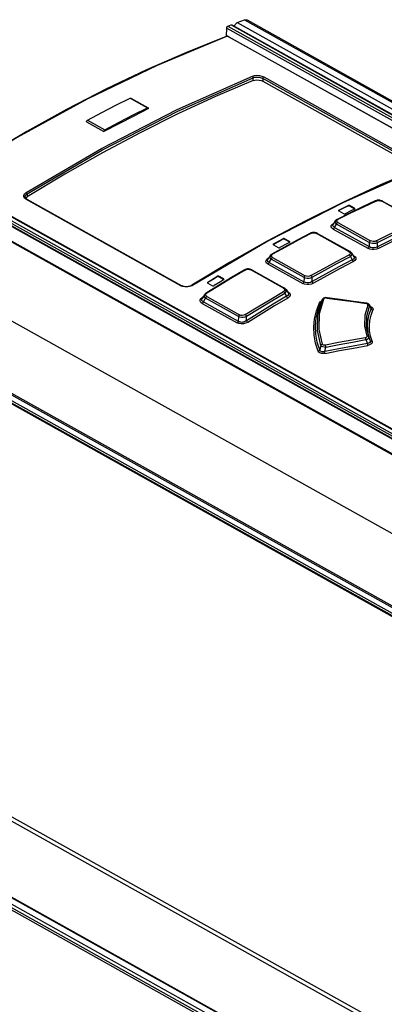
# Model space of a CAD drawing. Extents: x 0 to 420, y 0 to 297.
# Tile 22 of 38: x 342 to 354, y 121 to 153. Entities that reach past the tile are written whole.
import ezdxf

# ---------------------------------------------------------------- set-up
doc = ezdxf.new("R2010")
doc.units = 0
doc.header["$LTSCALE"] = 23.1
doc.layers.get('0').update_dxf_attribs({"linetype": 'CONTINUOUS'})

msp = doc.modelspace()

# ---------------------------------------------------------------- linework, layer by layer
at = {"color": 9, "linetype": 'CONTINUOUS'}
for p, q in [((349.411, 152.602), (395.998, 126.567)), ((348.835, 152.342), (366.788, 142.309)), ((348.875, 152.405), (366.877, 142.344)), ((348.976, 152.442), (367.145, 142.289)), ((349.093, 152.391), (394.915, 126.783)), ((349.174, 152.516), (395.108, 126.846)), ((366.53, 142.206), (348.889, 152.064)), ((349.687, 150.653), (349.687, 150.746)), ((349.998, 150.722), (349.998, 150.631)), ((354.981, 147.937), (349.998, 150.722)), ((350.03, 150.771), (355.012, 147.987)), ((345.732, 150.085), (346.288, 149.774)), ((344.366, 149.384), (344.923, 149.073)), ((339.432, 147.532), (357.601, 137.378)), ((357.534, 137.537), (339.532, 147.597)), ((338.903, 147.182), (385.49, 121.146)), ((339.286, 147.436), (385.22, 121.766)), ((339.4, 147.473), (357.569, 137.32)), ((338.887, 147.153), (385.474, 121.118)), ((342.42, 147.008), (342.419, 146.915)), ((347.366, 144.054), (342.384, 146.838)), ((352.738, 146.619), (352.738, 146.636)), ((352.794, 146.634), (352.794, 146.617)), ((352.947, 146.532), (352.947, 146.549)), ((354.873, 146.186), (353.821, 146.774)), ((352.436, 146.49), (352.436, 146.473)), ((352.221, 146.031), (352.268, 146.063)), ((352.268, 146.063), (352.28, 146.069)), ((352.275, 146.061), (352.268, 146.063)), ((352.304, 145.934), (352.367, 146.034)), ((352.304, 145.934), (353.413, 145.314)), ((353.415, 145.448), (352.367, 146.034)), ((352.38, 146.165), (352.41, 146.187)), ((352.408, 146.088), (353.456, 145.503)), ((352.774, 145.152), (351.725, 145.737)), ((352.263, 145.879), (353.372, 145.26)), ((350.339, 145.402), (350.339, 145.385)), ((350.641, 145.55), (350.641, 145.567)), ((350.697, 145.567), (350.697, 145.55)), ((350.85, 145.464), (350.851, 145.481)), ((353.415, 145.448), (353.413, 145.314)), ((350.282, 145.046), (350.313, 145.071)), ((350.308, 144.967), (351.36, 144.379)), ((352.916, 145.025), (352.899, 145.035)), ((352.916, 145.025), (352.906, 145.022)), ((350.124, 144.91), (350.172, 144.946)), ((350.164, 144.753), (351.28, 144.13)), ((350.172, 144.946), (350.186, 144.954)), ((350.18, 144.944), (350.172, 144.946)), ((350.203, 144.806), (350.269, 144.914)), ((350.203, 144.806), (351.318, 144.183)), ((351.321, 144.326), (350.269, 144.914)), ((348.529, 144.343), (348.529, 144.36)), ((348.585, 144.362), (348.585, 144.345)), ((350.659, 143.98), (349.615, 144.564)), ((347.43, 144.029), (347.366, 144.054)), ((348.227, 144.177), (348.227, 144.16)), ((348.738, 144.259), (348.738, 144.276)), ((351.321, 144.326), (351.318, 144.183)), ((348.062, 143.691), (348.077, 143.701)), ((348.168, 143.789), (348.2, 143.817)), ((348.193, 143.708), (349.248, 143.119)), ((350.802, 143.862), (350.78, 143.875)), ((350.802, 143.862), (350.79, 143.858)), ((385.178, 116.368), (336.833, 143.385)), ((385.208, 116.402), (336.863, 143.419)), ((348.013, 143.651), (348.062, 143.691)), ((348.05, 143.489), (349.172, 142.862)), ((348.07, 143.689), (348.061, 143.691)), ((348.086, 143.541), (348.157, 143.657)), ((348.086, 143.541), (349.208, 142.914)), ((349.212, 143.067), (348.157, 143.657)), ((351.764, 143.137), (351.903, 143.605)), ((351.817, 143.507), (351.841, 143.539)), ((351.903, 143.605), (351.915, 143.62)), ((351.904, 143.606), (351.903, 143.605)), ((353.429, 143.398), (353.479, 143.314)), ((384.899, 116.232), (336.554, 143.249)), ((384.93, 116.237), (336.585, 143.254)), ((385.044, 116.187), (336.671, 143.22)), ((385.105, 116.225), (336.732, 143.258)), ((349.212, 143.067), (349.208, 142.914)), ((351.864, 142.138), (351.827, 141.992)), ((353.305, 142.324), (353.357, 142.2)), ((353.45, 142.298), (353.402, 142.411)), ((351.985, 141.945), (352.022, 142.087)), ((326.031, 135.87), (374.376, 108.852)), ((325.941, 135.778), (374.308, 108.747)), ((325.922, 133.346), (374.527, 106.182)), ((374.56, 105.821), (325.955, 132.984)), ((374.524, 105.76), (325.919, 132.924))]:
    msp.add_line(p, q, dxfattribs=at)
at = {"color": 7, "linetype": 'CONTINUOUS'}
for p, q in [((349.489, 152.6), (396.095, 126.554)), ((348.833, 152.076), (348.835, 152.342)), ((348.875, 152.405), (348.976, 152.442)), ((348.996, 152.442), (367.164, 142.288)), ((349.093, 152.388), (349.093, 152.391)), ((348.82, 152.073), (348.815, 152.071)), ((348.883, 152.073), (348.87, 152.076)), ((348.905, 152.064), (366.539, 142.21)), ((349.998, 150.631), (354.98, 147.847)), ((345.755, 150.087), (346.312, 149.775)), ((346.323, 149.75), (346.323, 149.75)), ((344.33, 149.323), (344.887, 149.012)), ((357.551, 137.547), (339.561, 147.601)), ((339.315, 147.44), (385.222, 121.785)), ((342.353, 146.91), (342.353, 146.91)), ((342.396, 146.847), (342.381, 146.858)), ((342.406, 146.841), (342.396, 146.847)), ((342.406, 146.841), (347.388, 144.057)), ((352.947, 146.549), (352.794, 146.634)), ((352.794, 146.617), (352.947, 146.532)), ((353.623, 146.789), (353.609, 146.783)), ((353.649, 146.798), (353.623, 146.789)), ((353.834, 146.782), (353.809, 146.792)), ((353.848, 146.775), (353.834, 146.782)), ((353.848, 146.775), (354.9, 146.187)), ((352.788, 146.391), (352.383, 146.19)), ((352.424, 146.475), (352.425, 146.47)), ((352.425, 146.47), (352.435, 146.461)), ((352.436, 146.473), (352.429, 146.467)), ((352.435, 146.461), (352.588, 146.375)), ((352.954, 146.525), (352.947, 146.532)), ((352.947, 146.519), (352.957, 146.528)), ((352.957, 146.528), (352.959, 146.534)), ((352.324, 146.14), (352.255, 146.03)), ((351.522, 145.747), (351.511, 145.742)), ((351.546, 145.756), (351.522, 145.747)), ((351.743, 145.746), (351.719, 145.755)), ((351.755, 145.739), (351.743, 145.746)), ((351.755, 145.739), (352.803, 145.154)), ((350.69, 145.299), (350.285, 145.074)), ((350.327, 145.386), (350.328, 145.381)), ((350.328, 145.381), (350.338, 145.371)), ((350.339, 145.385), (350.331, 145.378)), ((350.338, 145.371), (350.491, 145.285)), ((350.851, 145.481), (350.697, 145.567)), ((350.697, 145.55), (350.85, 145.464)), ((350.857, 145.458), (350.85, 145.464)), ((350.85, 145.45), (350.86, 145.46)), ((350.86, 145.46), (350.862, 145.466)), ((353.679, 145.308), (353.681, 145.443)), ((350.228, 145.023), (350.158, 144.908)), ((352.81, 144.996), (352.872, 144.893)), ((352.857, 145.104), (352.924, 144.992)), ((352.924, 144.991), (352.925, 144.991)), ((348.926, 144.801), (347.715, 144.071)), ((350.157, 144.907), (350.157, 144.907)), ((387.209, 117.613), (338.864, 144.631)), ((348.738, 144.276), (348.585, 144.362)), ((348.585, 144.345), (348.738, 144.259)), ((349.409, 144.569), (349.398, 144.563)), ((349.432, 144.58), (349.409, 144.569)), ((349.634, 144.573), (349.61, 144.583)), ((349.646, 144.567), (349.634, 144.573)), ((349.646, 144.567), (350.691, 143.983)), ((347.715, 144.071), (347.715, 144.071)), ((348.576, 144.07), (348.172, 143.82)), ((348.215, 144.16), (348.216, 144.154)), ((348.216, 144.154), (348.226, 144.144)), ((348.227, 144.16), (348.218, 144.151)), ((348.226, 144.144), (348.379, 144.058)), ((348.737, 144.243), (348.748, 144.254)), ((348.746, 144.252), (348.738, 144.259)), ((348.748, 144.254), (348.75, 144.26)), ((351.582, 144.19), (351.585, 144.328)), ((348.118, 143.768), (348.045, 143.648)), ((350.699, 143.818), (350.76, 143.717)), ((350.745, 143.933), (350.809, 143.827)), ((350.809, 143.826), (350.809, 143.826)), ((348.044, 143.647), (348.045, 143.647)), ((351.904, 143.607), (351.87, 143.532)), ((351.87, 143.532), (351.87, 143.532)), ((351.909, 143.615), (351.904, 143.607)), ((353.479, 143.353), (353.424, 143.443)), ((349.47, 142.934), (349.473, 143.075)), ((325.933, 133.32), (374.539, 106.157)), ((326.062, 133.04), (374.703, 105.857))]:
    msp.add_line(p, q, dxfattribs=at)
for points in [[(349.174, 152.516), (349.293, 152.559), (349.411, 152.602)], [(349.411, 152.602), (349.431, 152.608), (349.45, 152.61), (349.468, 152.608), (349.484, 152.603), (349.489, 152.6)], [(348.835, 152.342), (348.836, 152.35), (348.838, 152.359), (348.841, 152.367), (348.845, 152.376), (348.85, 152.384), (348.856, 152.391), (348.862, 152.397), (348.869, 152.401), (348.875, 152.405)], [(348.976, 152.442), (348.982, 152.444), (348.988, 152.444), (348.994, 152.443), (348.996, 152.442)], [(349.093, 152.391), (349.094, 152.405), (349.097, 152.421), (349.102, 152.436), (349.109, 152.452), (349.118, 152.466), (349.127, 152.48), (349.138, 152.492), (349.15, 152.502), (349.162, 152.51), (349.174, 152.516)], [(348.815, 152.071), (347.538, 151.558), (346.257, 150.995), (344.974, 150.383), (343.69, 149.723), (342.406, 149.015), (341.124, 148.259)], [(348.845, 152.077), (348.832, 152.076), (348.82, 152.073)], [(348.87, 152.076), (348.857, 152.077), (348.845, 152.077)], [(348.905, 152.064), (348.895, 152.069), (348.883, 152.073)], [(349.687, 150.653), (349.743, 150.669), (349.809, 150.674), (349.878, 150.67), (349.943, 150.655), (349.998, 150.631)], [(349.687, 150.653), (348.478, 150.139), (347.267, 149.58), (346.054, 148.978)], [(344.366, 149.384), (344.821, 149.624), (345.277, 149.858), (345.732, 150.085)], [(345.732, 150.085), (345.739, 150.088), (345.745, 150.089), (345.751, 150.088), (345.755, 150.087)], [(346.323, 149.75), (345.845, 149.51), (345.366, 149.265), (344.887, 149.012)], [(344.923, 149.073), (345.378, 149.313), (345.833, 149.547), (346.288, 149.774)], [(346.312, 149.775), (346.308, 149.777), (346.302, 149.778), (346.295, 149.777), (346.288, 149.774)], [(346.323, 149.75), (346.323, 149.758), (346.321, 149.765), (346.318, 149.77), (346.313, 149.775), (346.312, 149.775)], [(344.33, 149.323), (344.331, 149.332), (344.333, 149.341), (344.336, 149.35), (344.341, 149.359), (344.346, 149.367), (344.352, 149.374), (344.359, 149.38), (344.366, 149.384)], [(346.054, 148.978), (344.841, 148.333), (343.629, 147.645), (342.419, 146.915)], [(344.923, 149.073), (344.916, 149.069), (344.909, 149.063), (344.903, 149.056), (344.898, 149.048), (344.893, 149.039), (344.89, 149.03), (344.888, 149.021), (344.887, 149.012)], [(354.989, 147.812), (353.779, 147.297), (352.567, 146.738), (351.353, 146.135), (350.139, 145.49), (348.926, 144.801)], [(342.381, 146.858), (342.368, 146.871), (342.359, 146.884), (342.354, 146.897), (342.353, 146.91)], [(342.371, 146.868), (342.377, 146.88), (342.419, 146.915)], [(352.436, 146.49), (352.637, 146.588), (352.738, 146.636)], [(352.738, 146.619), (352.637, 146.571), (352.436, 146.473)], [(352.794, 146.634), (352.777, 146.64), (352.756, 146.641), (352.738, 146.636)], [(352.794, 146.617), (352.777, 146.623), (352.756, 146.624), (352.738, 146.619)], [(353.609, 146.783), (353.203, 146.592), (352.788, 146.391)], [(352.959, 146.534), (352.958, 146.539), (352.947, 146.549)], [(353.809, 146.792), (353.783, 146.799), (353.757, 146.804), (353.73, 146.806), (353.702, 146.806), (353.675, 146.803), (353.649, 146.798)], [(352.436, 146.49), (352.426, 146.481), (352.424, 146.475)], [(352.588, 146.375), (352.606, 146.369), (352.627, 146.368), (352.645, 146.373)], [(352.947, 146.519), (352.846, 146.471), (352.645, 146.373)], [(352.383, 146.19), (352.371, 146.184), (352.352, 146.171), (352.336, 146.156), (352.324, 146.14)], [(354.968, 145.932), (354.539, 145.729), (354.109, 145.522), (353.679, 145.308)], [(351.511, 145.742), (351.105, 145.525), (350.69, 145.299)], [(351.719, 145.755), (351.695, 145.762), (351.671, 145.767), (351.645, 145.769), (351.62, 145.769), (351.595, 145.767), (351.57, 145.763), (351.546, 145.756)], [(350.339, 145.402), (350.329, 145.392), (350.327, 145.386)], [(350.339, 145.402), (350.54, 145.512), (350.641, 145.567)], [(350.641, 145.55), (350.54, 145.495), (350.339, 145.385)], [(350.491, 145.285), (350.509, 145.28), (350.53, 145.28), (350.548, 145.286)], [(350.85, 145.45), (350.749, 145.395), (350.548, 145.286)], [(350.697, 145.567), (350.68, 145.572), (350.659, 145.572), (350.641, 145.567)], [(350.697, 145.55), (350.68, 145.555), (350.659, 145.555), (350.641, 145.55)], [(350.862, 145.466), (350.861, 145.471), (350.851, 145.481)], [(350.285, 145.074), (350.273, 145.066), (350.254, 145.052), (350.238, 145.036), (350.228, 145.022)], [(352.857, 145.103), (352.846, 145.119), (352.831, 145.134), (352.813, 145.148), (352.803, 145.154)], [(352.872, 144.893), (352.442, 144.664), (352.012, 144.43), (351.582, 144.19)], [(348.227, 144.177), (348.428, 144.299), (348.529, 144.36)], [(348.529, 144.343), (348.428, 144.282), (348.227, 144.16)], [(348.585, 144.362), (348.567, 144.367), (348.547, 144.367), (348.529, 144.36)], [(348.585, 144.345), (348.568, 144.35), (348.546, 144.35), (348.529, 144.343)], [(349.398, 144.563), (348.992, 144.322), (348.576, 144.07)], [(349.61, 144.583), (349.585, 144.59), (349.56, 144.594), (349.534, 144.596), (349.508, 144.596), (349.482, 144.593), (349.457, 144.587), (349.432, 144.58)], [(347.715, 144.071), (347.703, 144.064), (347.679, 144.052), (347.653, 144.043), (347.624, 144.035), (347.594, 144.029), (347.564, 144.025), (347.533, 144.024), (347.502, 144.025), (347.473, 144.029), (347.446, 144.034), (347.421, 144.042), (347.399, 144.051), (347.388, 144.057)], [(348.227, 144.177), (348.216, 144.166), (348.215, 144.16)], [(348.379, 144.058), (348.397, 144.053), (348.417, 144.053), (348.436, 144.06)], [(348.737, 144.243), (348.637, 144.183), (348.436, 144.06)], [(348.75, 144.26), (348.748, 144.266), (348.738, 144.276)], [(348.172, 143.82), (348.162, 143.814), (348.145, 143.8), (348.131, 143.786), (348.119, 143.77), (348.117, 143.767)], [(350.76, 143.717), (350.329, 143.461), (349.899, 143.2), (349.47, 142.934)], [(350.745, 143.933), (350.735, 143.947), (350.72, 143.963), (350.701, 143.977), (350.691, 143.983)], [(352.061, 143.673), (352.046, 143.674), (352.025, 143.675), (352.003, 143.672), (351.983, 143.668), (351.964, 143.661), (351.947, 143.653), (351.931, 143.642), (351.919, 143.629), (351.909, 143.615)], [(353.329, 143.497), (352.911, 143.556), (352.48, 143.616), (352.061, 143.673)], [(353.424, 143.443), (353.416, 143.454), (353.405, 143.465), (353.391, 143.476), (353.375, 143.484), (353.357, 143.491), (353.337, 143.496), (353.329, 143.497)]]:
    msp.add_lwpolyline(points, dxfattribs=at)
at = {"color": 9, "linetype": 'CONTINUOUS'}
for points in [[(348.833, 152.069), (346.596, 151.139), (344.35, 150.057), (342.104, 148.828), (339.864, 147.456)], [(348.833, 152.069), (348.818, 152.072), (348.815, 152.071)], [(348.889, 152.064), (348.872, 152.071), (348.851, 152.072), (348.833, 152.069)], [(348.889, 152.064), (348.902, 152.065), (348.905, 152.064)], [(342.39, 147.056), (344.814, 148.474), (347.241, 149.723), (349.662, 150.797)], [(342.42, 147.008), (344.842, 148.425), (347.268, 149.673), (349.687, 150.746)], [(349.662, 150.797), (349.728, 150.815), (349.807, 150.822), (349.889, 150.816), (349.966, 150.799), (350.03, 150.771)], [(349.687, 150.746), (349.685, 150.766), (349.676, 150.785), (349.662, 150.797)], [(349.687, 150.746), (349.744, 150.761), (349.81, 150.766), (349.879, 150.76), (349.944, 150.745), (349.998, 150.722)], [(350.03, 150.771), (350.018, 150.763), (350.008, 150.751), (350.001, 150.736), (349.998, 150.722)], [(355.007, 147.81), (352.585, 146.736), (350.158, 145.488), (347.734, 144.069)], [(342.384, 146.838), (342.337, 146.875), (342.313, 146.92), (342.314, 146.969), (342.341, 147.016), (342.39, 147.056)], [(342.353, 146.91), (342.356, 146.932), (342.378, 146.973), (342.42, 147.008)], [(342.39, 147.056), (342.404, 147.043), (342.415, 147.026), (342.42, 147.008)], [(342.406, 146.841), (342.395, 146.843), (342.384, 146.838)], [(353.636, 146.78), (353.228, 146.588), (352.819, 146.39), (352.41, 146.187)], [(353.609, 146.783), (353.619, 146.786), (353.636, 146.78)], [(353.636, 146.78), (353.682, 146.794), (353.731, 146.797), (353.779, 146.791), (353.821, 146.774)], [(353.821, 146.774), (353.837, 146.778), (353.848, 146.775)], [(352.263, 145.879), (352.217, 145.915), (352.194, 145.954), (352.195, 145.994), (352.221, 146.031)], [(352.304, 145.934), (352.265, 145.958), (352.247, 145.986), (352.249, 146.017), (352.255, 146.029)], [(352.263, 145.879), (352.28, 145.892), (352.295, 145.912), (352.304, 145.934)], [(352.324, 146.139), (352.318, 146.127), (352.317, 146.096), (352.334, 146.064), (352.367, 146.034)], [(352.367, 146.034), (352.376, 146.056), (352.39, 146.076), (352.408, 146.088)], [(352.408, 146.088), (352.378, 146.113), (352.369, 146.139), (352.38, 146.165)], [(352.41, 146.187), (352.394, 146.192), (352.383, 146.19)], [(353.642, 145.499), (354.051, 145.702), (354.46, 145.899), (354.868, 146.092)], [(353.681, 145.443), (354.09, 145.646), (354.498, 145.844), (354.906, 146.036)], [(351.539, 145.739), (351.13, 145.521), (350.721, 145.298), (350.313, 145.071)], [(351.511, 145.742), (351.522, 145.744), (351.539, 145.739)], [(351.539, 145.739), (351.584, 145.755), (351.634, 145.76), (351.682, 145.754), (351.725, 145.737)], [(351.725, 145.737), (351.743, 145.742), (351.755, 145.739)], [(355.006, 145.876), (354.577, 145.674), (354.148, 145.466), (353.718, 145.253)], [(353.413, 145.314), (353.404, 145.292), (353.389, 145.272), (353.372, 145.26)], [(353.679, 145.308), (353.628, 145.285), (353.572, 145.274), (353.514, 145.276), (353.461, 145.289), (353.413, 145.314)], [(353.456, 145.503), (353.439, 145.49), (353.424, 145.471), (353.415, 145.448)], [(353.415, 145.448), (353.464, 145.433), (353.519, 145.425), (353.577, 145.424), (353.632, 145.43), (353.681, 145.443)], [(353.642, 145.499), (353.597, 145.484), (353.548, 145.48), (353.499, 145.486), (353.456, 145.503)], [(353.681, 145.443), (353.672, 145.466), (353.659, 145.485), (353.642, 145.499)], [(353.718, 145.253), (353.702, 145.266), (353.688, 145.286), (353.679, 145.308)], [(350.228, 145.022), (350.221, 145.008), (350.221, 144.976), (350.237, 144.944), (350.269, 144.914)], [(350.269, 144.914), (350.278, 144.935), (350.292, 144.954), (350.308, 144.967)], [(350.308, 144.967), (350.279, 144.991), (350.271, 145.019), (350.282, 145.046)], [(350.313, 145.071), (350.296, 145.076), (350.285, 145.074)], [(351.545, 144.383), (351.953, 144.61), (352.362, 144.833), (352.771, 145.051)], [(351.585, 144.328), (351.993, 144.555), (352.402, 144.778), (352.81, 144.996)], [(352.774, 145.152), (352.803, 145.127), (352.812, 145.1), (352.801, 145.074), (352.771, 145.051)], [(352.771, 145.051), (352.787, 145.037), (352.801, 145.018), (352.81, 144.996)], [(352.803, 145.154), (352.791, 145.157), (352.774, 145.152)], [(352.81, 144.996), (352.845, 145.026), (352.863, 145.057), (352.864, 145.089), (352.857, 145.103)], [(352.925, 144.991), (352.932, 144.974), (352.931, 144.942), (352.91, 144.915), (352.872, 144.893)], [(352.916, 145.025), (352.962, 144.99), (352.985, 144.95), (352.983, 144.91), (352.958, 144.871), (352.911, 144.838)], [(353.718, 145.253), (353.653, 145.229), (353.581, 145.218), (353.505, 145.22), (353.434, 145.234), (353.372, 145.26)], [(350.164, 144.753), (350.119, 144.788), (350.097, 144.828), (350.099, 144.87), (350.124, 144.91)], [(350.203, 144.806), (350.165, 144.83), (350.148, 144.859), (350.15, 144.892), (350.157, 144.907)], [(350.164, 144.753), (350.18, 144.766), (350.194, 144.785), (350.203, 144.806)], [(352.911, 144.838), (352.481, 144.609), (352.052, 144.375), (351.623, 144.136)], [(352.872, 144.893), (352.88, 144.871), (352.894, 144.851), (352.911, 144.838)], [(349.426, 144.561), (349.017, 144.318), (348.608, 144.07), (348.2, 143.817)], [(349.398, 144.563), (349.41, 144.566), (349.426, 144.561)], [(349.426, 144.561), (349.471, 144.579), (349.521, 144.585), (349.57, 144.58), (349.615, 144.564)], [(349.615, 144.564), (349.633, 144.57), (349.646, 144.567)], [(351.36, 144.379), (351.343, 144.366), (351.33, 144.348), (351.321, 144.326)], [(351.545, 144.383), (351.499, 144.365), (351.45, 144.359), (351.402, 144.364), (351.36, 144.379)], [(351.585, 144.328), (351.575, 144.35), (351.561, 144.369), (351.544, 144.383)], [(347.366, 144.054), (347.378, 144.058), (347.388, 144.057)], [(347.734, 144.069), (347.668, 144.039), (347.59, 144.02), (347.507, 144.017), (347.43, 144.029)], [(347.715, 144.071), (347.72, 144.073), (347.734, 144.069)], [(351.318, 144.183), (351.31, 144.162), (351.296, 144.143), (351.28, 144.13)], [(351.623, 144.136), (351.557, 144.108), (351.484, 144.094), (351.41, 144.093), (351.34, 144.105), (351.28, 144.13)], [(351.582, 144.19), (351.53, 144.163), (351.474, 144.149), (351.417, 144.148), (351.365, 144.159), (351.318, 144.183)], [(351.321, 144.326), (351.369, 144.312), (351.423, 144.304), (351.481, 144.305), (351.536, 144.313), (351.585, 144.328)], [(351.623, 144.136), (351.606, 144.149), (351.592, 144.168), (351.582, 144.19)], [(348.117, 143.767), (348.11, 143.751), (348.109, 143.718), (348.125, 143.686), (348.157, 143.657)], [(348.193, 143.708), (348.165, 143.733), (348.157, 143.76), (348.168, 143.789)], [(348.157, 143.657), (348.165, 143.677), (348.178, 143.695), (348.193, 143.708)], [(348.2, 143.817), (348.184, 143.822), (348.172, 143.82)], [(349.432, 143.129), (349.84, 143.381), (350.249, 143.629), (350.658, 143.873)], [(349.473, 143.075), (349.881, 143.327), (350.29, 143.575), (350.699, 143.818)], [(350.659, 143.98), (350.689, 143.955), (350.699, 143.926), (350.688, 143.898), (350.658, 143.873)], [(350.658, 143.872), (350.674, 143.859), (350.689, 143.84), (350.699, 143.818)], [(350.691, 143.983), (350.677, 143.986), (350.659, 143.98)], [(350.699, 143.818), (350.733, 143.85), (350.752, 143.884), (350.752, 143.917), (350.745, 143.933)], [(350.809, 143.826), (350.818, 143.806), (350.817, 143.772), (350.797, 143.742), (350.76, 143.717)], [(350.76, 143.717), (350.769, 143.695), (350.784, 143.676), (350.801, 143.663)], [(350.802, 143.862), (350.849, 143.826), (350.873, 143.784), (350.872, 143.741), (350.847, 143.699), (350.801, 143.663)], [(348.05, 143.489), (348.005, 143.524), (347.984, 143.565), (347.987, 143.608), (348.013, 143.651)], [(348.086, 143.541), (348.064, 143.553), (348.048, 143.567), (348.037, 143.583), (348.032, 143.6), (348.033, 143.618), (348.039, 143.638), (348.044, 143.647)], [(348.05, 143.489), (348.065, 143.502), (348.078, 143.521), (348.086, 143.541)], [(350.801, 143.663), (350.371, 143.407), (349.941, 143.147), (349.512, 142.881)], [(351.776, 141.954), (351.695, 142.21), (351.648, 142.47), (351.637, 142.732), (351.662, 142.994), (351.722, 143.253), (351.817, 143.507)], [(351.827, 141.992), (351.747, 142.246), (351.701, 142.504), (351.691, 142.764), (351.716, 143.023), (351.775, 143.28), (351.87, 143.532)], [(351.916, 142.176), (351.803, 142.651), (351.817, 143.162), (351.956, 143.63)], [(351.817, 143.507), (351.839, 143.508), (351.858, 143.517), (351.87, 143.532)], [(351.841, 143.539), (351.881, 143.565), (351.886, 143.567)], [(351.915, 143.62), (351.934, 143.629), (351.956, 143.63)], [(352.051, 143.663), (352.019, 143.664), (351.991, 143.658), (351.969, 143.646), (351.956, 143.63)], [(352.051, 143.663), (352.058, 143.672), (352.061, 143.673)], [(352.051, 143.663), (352.474, 143.605), (352.897, 143.547), (353.32, 143.487)], [(353.373, 143.438), (353.279, 143.114), (353.27, 142.755), (353.344, 142.438)], [(353.329, 143.497), (353.327, 143.496), (353.32, 143.487)], [(353.373, 143.438), (353.374, 143.454), (353.365, 143.469), (353.346, 143.481), (353.32, 143.487)], [(353.402, 142.411), (353.329, 142.724), (353.337, 143.078), (353.429, 143.398)], [(353.373, 143.438), (353.397, 143.431), (353.416, 143.417), (353.429, 143.398)], [(353.429, 143.398), (353.43, 143.43), (353.424, 143.443)], [(353.459, 143.385), (353.501, 143.365), (353.529, 143.337), (353.541, 143.306), (353.535, 143.274)], [(349.248, 143.119), (349.233, 143.106), (349.22, 143.088), (349.212, 143.067)], [(349.212, 143.067), (349.259, 143.053), (349.313, 143.046), (349.369, 143.048), (349.424, 143.058), (349.473, 143.075)], [(349.432, 143.129), (349.385, 143.108), (349.336, 143.1), (349.289, 143.104), (349.248, 143.119)], [(349.473, 143.075), (349.463, 143.096), (349.448, 143.115), (349.431, 143.129)], [(351.864, 142.138), (351.749, 142.622), (351.764, 143.137)], [(353.45, 142.298), (353.398, 142.467), (353.369, 142.637), (353.362, 142.809), (353.379, 142.98), (353.418, 143.149), (353.479, 143.314)], [(353.507, 142.272), (353.456, 142.438), (353.427, 142.606), (353.421, 142.775), (353.437, 142.943), (353.475, 143.11), (353.535, 143.274)], [(353.479, 143.353), (353.484, 143.34), (353.479, 143.314)], [(353.479, 143.314), (353.492, 143.296), (353.511, 143.281), (353.535, 143.274)], [(349.208, 142.914), (349.2, 142.894), (349.187, 142.875), (349.172, 142.862)], [(349.512, 142.881), (349.445, 142.849), (349.373, 142.831), (349.299, 142.828), (349.23, 142.839), (349.172, 142.862)], [(349.47, 142.934), (349.441, 142.915), (349.41, 142.9), (349.379, 142.889), (349.349, 142.883), (349.318, 142.881), (349.289, 142.883), (349.26, 142.889), (349.233, 142.9), (349.208, 142.914)], [(349.512, 142.881), (349.495, 142.894), (349.48, 142.913), (349.47, 142.934)], [(353.344, 142.438), (353.345, 142.42), (353.334, 142.405), (353.315, 142.393), (353.29, 142.385)], [(353.402, 142.411), (353.389, 142.428), (353.369, 142.437), (353.344, 142.438)], [(351.916, 142.176), (351.894, 142.168), (351.876, 142.155), (351.864, 142.138)], [(351.864, 142.138), (351.887, 142.117), (351.924, 142.1), (351.971, 142.089), (352.022, 142.087)], [(352.006, 142.148), (351.975, 142.145), (351.948, 142.15), (351.928, 142.16), (351.916, 142.176)], [(353.357, 142.2), (352.899, 142.118), (352.442, 142.032), (351.985, 141.945)], [(352.001, 141.884), (352.457, 141.971), (352.914, 142.056), (353.372, 142.139)], [(353.29, 142.385), (352.862, 142.308), (352.434, 142.229), (352.006, 142.148)], [(352.022, 142.087), (352.018, 142.109), (352.012, 142.131), (352.006, 142.148)], [(352.022, 142.087), (352.449, 142.168), (352.877, 142.247), (353.305, 142.324)], [(353.29, 142.385), (353.295, 142.369), (353.301, 142.347), (353.305, 142.324)], [(353.305, 142.324), (353.349, 142.341), (353.382, 142.363), (353.401, 142.388), (353.402, 142.411)], [(353.45, 142.298), (353.453, 142.261), (353.436, 142.231), (353.403, 142.21), (353.357, 142.2)], [(353.357, 142.2), (353.361, 142.177), (353.366, 142.156), (353.372, 142.139)], [(353.507, 142.272), (353.511, 142.237), (353.497, 142.204), (353.467, 142.175), (353.423, 142.153), (353.372, 142.139)], [(353.507, 142.272), (353.483, 142.273), (353.463, 142.282), (353.45, 142.298)], [(351.827, 141.992), (351.815, 141.974), (351.797, 141.961), (351.776, 141.954)], [(352.001, 141.884), (351.938, 141.878), (351.882, 141.882), (351.833, 141.898), (351.797, 141.922), (351.776, 141.954)], [(351.985, 141.945), (351.958, 141.937), (351.933, 141.934), (351.911, 141.933), (351.891, 141.936), (351.873, 141.942), (351.857, 141.95), (351.844, 141.961), (351.834, 141.975), (351.827, 141.992)], [(352.001, 141.884), (351.995, 141.9), (351.989, 141.921), (351.985, 141.945)]]:
    msp.add_lwpolyline(points, dxfattribs=at)

doc.saveas('drawing.dxf')
